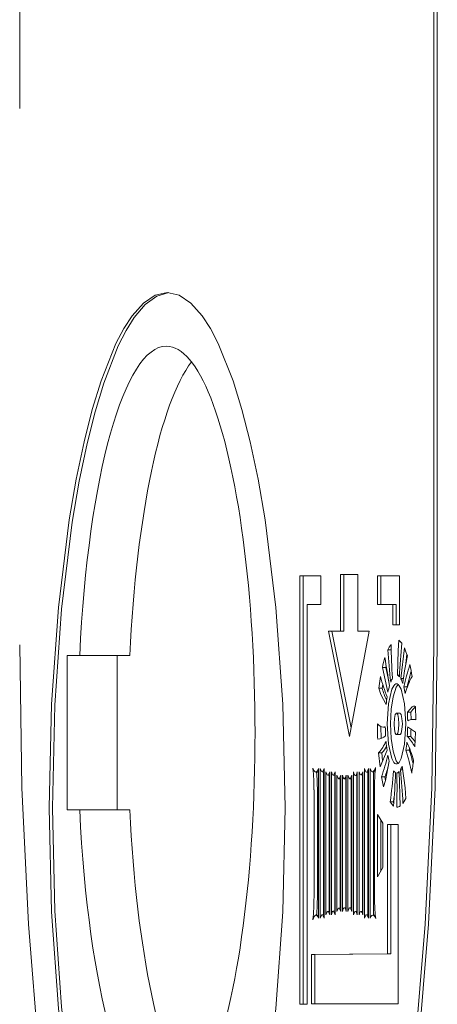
# Model space of a CAD drawing. Header units: millimetres. Extents: x -47038 to 86296, y -75637 to 48966.
# Tile 205 of 256: x -32411 to -32399, y 30483 to 30512. Entities that reach past the tile are written whole.
import ezdxf

# ---------------------------------------------------------------- set-up
doc = ezdxf.new("R2010")
doc.units = ezdxf.units.MM
doc.layers.add('00 - nowa technologia myjni_Nr_pióra__95', color=7, linetype='Continuous', lineweight=20, true_color=0x7c7c7c)
doc.layers.add('XREF', color=8, linetype='Continuous', lineweight=9)

# ---------------------------------------------------------------- blocks, each defined once
blk = doc.blocks.new('parter 2025.10.15')
at = {"layer": '00 - nowa technologia myjni_Nr_pióra__95', "color": 8, "linetype": 'Continuous', "lineweight": 5}
for p, q in [((604.9679, 2508.2814), (604.9679, 2506.7198)), ((606.1737, 2505.1582), (606.1737, 2508.2814)), ((606.1834, 2505.1582), (606.1834, 2508.2814)), ((605.8449, 2505.3591), (605.7837, 2505.3591)), ((605.7837, 2505.3591), (605.7837, 2504.1127)), ((605.7934, 2505.3591), (605.7934, 2504.1127)), ((605.8449, 2505.2754), (605.8449, 2505.3591)), ((605.9015, 2505.363), (605.9015, 2505.1979)), ((605.9517, 2505.363), (605.9015, 2505.363)), ((605.9111, 2505.363), (605.9111, 2505.1979)), ((605.9517, 2505.1979), (605.9517, 2505.363)), ((606.073, 2505.3591), (606.0095, 2505.3591)), ((606.0095, 2505.3591), (606.0095, 2505.2754)), ((606.0191, 2505.3591), (606.0191, 2505.2754)), ((606.073, 2505.2162), (606.073, 2505.3591)), ((605.8043, 2505.2754), (605.8449, 2505.2754)), ((605.8047, 2504.1127), (605.8043, 2505.2754)), ((606.0095, 2505.2754), (606.0541, 2505.2754)), ((606.0638, 2505.2754), (606.0541, 2505.2754)), ((606.0541, 2505.2754), (606.0541, 2505.2162)), ((606.0638, 2505.2754), (606.0638, 2505.2162)), ((606.0541, 2505.2162), (606.073, 2505.2162)), ((605.9015, 2505.1979), (605.8671, 2505.1979)), ((605.8671, 2505.1979), (605.9276, 2504.8915)), ((605.8769, 2505.1979), (605.9323, 2504.9165)), ((605.9111, 2505.1979), (605.9015, 2505.1979)), ((605.9276, 2504.8915), (605.9851, 2505.1979)), ((605.9851, 2505.1979), (605.9517, 2505.1979)), ((606.0714, 2505.1723), (606.0801, 2505.1631)), ((606.0771, 2505.06), (606.0876, 2505.1497)), ((605.1062, 2505.1277), (605.1428, 2505.1277)), ((605.1062, 2504.6779), (605.1062, 2505.1277)), ((605.2888, 2505.1277), (605.1428, 2505.1277)), ((605.252, 2504.6779), (605.252, 2505.1277)), ((606.0489, 2505.1439), (606.0393, 2505.1439)), ((606.0489, 2505.1439), (606.049, 2505.1442)), ((606.0492, 2505.1418), (606.0489, 2505.1439)), ((606.092, 2505.1045), (606.0951, 2505.1308)), ((606.0333, 2505.0929), (606.0235, 2505.0929)), ((606.0399, 2505.0206), (606.0235, 2505.0929)), ((606.0333, 2505.0929), (606.0347, 2505.0981)), ((606.0423, 2505.053), (606.0333, 2505.0929)), ((606.0136, 2505.0325), (606.0183, 2505.0658)), ((606.0736, 2505.07), (606.0676, 2505.07)), ((606.0232, 2505.0325), (606.0136, 2505.0325)), ((606.0232, 2505.0325), (606.0248, 2505.0432)), ((606.085, 2505.06), (606.0771, 2505.06)), ((606.0959, 2505.0359), (606.0861, 2505.0359)), ((606.096, 2505.035), (606.0959, 2505.0359)), ((606.12, 2504.9791), (606.1207, 2504.9397)), ((606.0745, 2504.9596), (606.0647, 2504.9596)), ((606.1061, 2504.9623), (606.0965, 2504.9623)), ((606.107, 2504.941), (606.1061, 2504.9623)), ((606.0196, 2504.8854), (606.019, 2504.9208)), ((606.0321, 2504.919), (606.0272, 2504.919)), ((606.0972, 2504.9202), (606.1201, 2504.9043)), ((606.1207, 2504.941), (606.112, 2504.941)), ((606.0745, 2504.897), (606.0647, 2504.897)), ((606.1059, 2504.8918), (606.0963, 2504.8918)), ((606.1201, 2504.9043), (606.118, 2504.8613)), ((606.0223, 2504.8439), (606.0125, 2504.8439)), ((606.0168, 2504.8036), (606.0125, 2504.8439)), ((606.0371, 2504.8515), (606.0168, 2504.8036)), ((606.0244, 2504.8219), (606.0223, 2504.8439)), ((606.102, 2504.8515), (606.0922, 2504.8515)), ((606.102, 2504.8515), (606.1027, 2504.8573)), ((605.8378, 2504.7881), (605.8299, 2504.7881)), ((605.838, 2504.363), (605.838, 2504.7984)), ((605.8429, 2504.7984), (605.8429, 2504.363)), ((605.854, 2504.7887), (605.8482, 2504.7887)), ((605.8526, 2504.7887), (605.8526, 2504.3724)), ((605.854, 2504.363), (605.854, 2504.7984)), ((605.859, 2504.7887), (605.859, 2504.3727)), ((605.8702, 2504.7786), (605.8645, 2504.7786)), ((605.8688, 2504.7786), (605.8688, 2504.3819)), ((605.8702, 2504.3727), (605.8702, 2504.7887)), ((605.8752, 2504.7887), (605.8752, 2504.3727)), ((605.8862, 2504.7786), (605.8806, 2504.7786)), ((605.885, 2504.7786), (605.885, 2504.3831)), ((605.8862, 2504.3727), (605.8862, 2504.7887)), ((605.8912, 2504.7786), (605.8912, 2504.3825)), ((605.9024, 2504.3825), (605.9024, 2504.7786)), ((605.9074, 2504.7786), (605.9074, 2504.3825)), ((605.9186, 2504.3825), (605.9186, 2504.7786)), ((605.9234, 2504.7786), (605.9234, 2504.3825)), ((605.9346, 2504.3825), (605.9346, 2504.7786)), ((605.9396, 2504.7887), (605.9396, 2504.3727)), ((605.9507, 2504.7777), (605.945, 2504.7777)), ((605.9494, 2504.7777), (605.9494, 2504.3819)), ((605.9507, 2504.3727), (605.9507, 2504.7887)), ((605.9558, 2504.7887), (605.9558, 2504.3727)), ((605.9669, 2504.7798), (605.9611, 2504.7798)), ((605.9656, 2504.7798), (605.9656, 2504.3819)), ((605.9669, 2504.3727), (605.9669, 2504.7887)), ((605.9718, 2504.7984), (605.9718, 2504.363)), ((605.9829, 2504.7875), (605.9775, 2504.7875)), ((605.9816, 2504.7875), (605.9816, 2504.3724)), ((605.9829, 2504.363), (605.9829, 2504.7984)), ((605.988, 2504.7984), (605.988, 2504.363)), ((606.0026, 2504.789), (605.9947, 2504.789)), ((605.9977, 2504.789), (605.9977, 2504.3718)), ((606.0725, 2504.7856), (606.0658, 2504.7856)), ((606.0724, 2504.7896), (606.0757, 2504.6892)), ((606.0829, 2504.7945), (606.076, 2504.7945)), ((605.9024, 2504.7688), (605.8969, 2504.7688)), ((605.901, 2504.7688), (605.901, 2504.3923)), ((605.9186, 2504.7688), (605.9128, 2504.7688)), ((605.9172, 2504.7688), (605.9172, 2504.3929)), ((605.9346, 2504.7688), (605.9291, 2504.7688)), ((605.9332, 2504.7688), (605.9332, 2504.3929)), ((606.0309, 2504.774), (606.0212, 2504.774)), ((606.0272, 2504.7447), (606.0212, 2504.774)), ((606.033, 2504.764), (606.0309, 2504.774)), ((605.8246, 2504.7365), (605.8246, 2504.4243)), ((605.8343, 2504.7365), (605.8343, 2504.4243)), ((606.0559, 2504.7011), (606.0583, 2504.7176)), ((606.0559, 2504.7011), (606.0463, 2504.7011)), ((606.0753, 2504.6889), (606.0754, 2504.695)), ((606.0919, 2504.7115), (606.0835, 2504.6968)), ((605.1428, 2504.6779), (605.1062, 2504.6779)), ((605.2888, 2504.6779), (605.1428, 2504.6779)), ((606.0248, 2504.6394), (606.0092, 2504.6645)), ((606.0092, 2504.6645), (606.0092, 2504.4832)), ((606.019, 2504.6486), (606.019, 2504.5)), ((606.0248, 2504.5101), (606.0248, 2504.6394)), ((606.0696, 2504.6358), (606.0385, 2504.6358)), ((606.0385, 2504.6358), (606.0385, 2504.2592)), ((606.0481, 2504.6358), (606.0481, 2504.2592)), ((606.0696, 2504.1133), (606.0696, 2504.6358)), ((606.0092, 2504.4832), (606.0248, 2504.5101)), ((605.8702, 2504.3819), (605.8645, 2504.3819)), ((605.8862, 2504.3831), (605.8804, 2504.3831)), ((605.9024, 2504.3923), (605.8967, 2504.3923)), ((605.9186, 2504.3929), (605.9129, 2504.3929)), ((605.9346, 2504.3929), (605.9289, 2504.3929)), ((605.9507, 2504.3819), (605.9453, 2504.3819)), ((605.9669, 2504.3819), (605.9613, 2504.3819)), ((605.838, 2504.3715), (605.8307, 2504.3715)), ((605.854, 2504.3724), (605.8484, 2504.3724)), ((605.9829, 2504.3724), (605.9773, 2504.3724)), ((606.0031, 2504.3718), (605.9956, 2504.3718)), ((606.0385, 2504.2592), (605.8169, 2504.2568)), ((606.0481, 2504.2592), (605.8267, 2504.2568)), ((606.0481, 2504.2592), (606.0385, 2504.2592)), ((605.8267, 2504.2568), (605.8169, 2504.2568)), ((605.8169, 2504.2568), (605.8169, 2504.1133)), ((605.8267, 2504.2568), (605.8267, 2504.1133)), ((605.7837, 2504.1127), (605.8047, 2504.1127)), ((605.8169, 2504.1133), (606.0696, 2504.1133))]:
    blk.add_line(p, q, dxfattribs=at)
for points in [[(605.3972, 2506.1836), (605.3621, 2506.176), (605.3279, 2506.1531), (605.2949, 2506.1162), (605.2711, 2506.0796), (605.2482, 2506.0356), (605.2051, 2505.9273), (605.1793, 2505.8437), (605.1555, 2505.7497), (605.1326, 2505.6407), (605.1123, 2505.522), (605.0805, 2505.2675), (605.0606, 2504.9858), (605.0535, 2504.6837)], [(605.4017, 2506.1836), (605.3671, 2506.1736), (605.3334, 2506.1492), (605.3009, 2506.111), (605.2774, 2506.0738), (605.2548, 2506.0292), (605.2124, 2505.92), (605.1872, 2505.837), (605.164, 2505.7445), (605.1413, 2505.6349), (605.121, 2505.5159), (605.0898, 2505.2626), (605.0702, 2504.9831), (605.0633, 2504.6837)], [(605.7406, 2504.6837), (605.7338, 2504.9858), (605.7138, 2505.2675), (605.682, 2505.522), (605.6616, 2505.6407), (605.6389, 2505.7497), (605.6149, 2505.8437), (605.5893, 2505.9273), (605.5461, 2506.0356), (605.523, 2506.0796), (605.4992, 2506.1162), (605.4663, 2506.1531), (605.4323, 2506.176), (605.3972, 2506.1836)], [(604.9679, 2505.1582), (604.9745, 2504.7426), (604.9936, 2504.3453), (605.0241, 2503.9705), (605.0653, 2503.6232), (605.1162, 2503.3083), (605.1458, 2503.16), (605.1774, 2503.022), (605.2095, 2502.9012), (605.243, 2502.7907), (605.3019, 2502.6323), (605.3331, 2502.5643), (605.365, 2502.5044), (605.3975, 2502.4538), (605.4306, 2502.4117), (605.4762, 2502.3689), (605.4995, 2502.3537), (605.523, 2502.343), (605.5468, 2502.3363), (605.5708, 2502.3341)], [(605.5708, 2502.3341), (605.5948, 2502.3363), (605.6186, 2502.343), (605.6421, 2502.3537), (605.6654, 2502.3689), (605.711, 2502.4117), (605.7441, 2502.4538), (605.7766, 2502.5044), (605.8085, 2502.5643), (605.8397, 2502.6323), (605.8984, 2502.7907), (605.9321, 2502.9012), (605.9642, 2503.022), (605.9958, 2503.16), (606.0254, 2503.308), (606.0763, 2503.6232), (606.1175, 2503.9705), (606.148, 2504.3453), (606.1671, 2504.7426), (606.1737, 2505.1582)], [(605.5806, 2502.3341), (605.6045, 2502.3363), (605.6283, 2502.343), (605.6518, 2502.3537), (605.675, 2502.3689), (605.7208, 2502.4117), (605.7539, 2502.4538), (605.7863, 2502.5044), (605.8183, 2502.5643), (605.8494, 2502.6323), (605.9082, 2502.7907), (605.9419, 2502.9012), (605.9738, 2503.022), (606.0055, 2503.16), (606.0351, 2503.308), (606.0859, 2503.6232), (606.1271, 2503.9705), (606.1578, 2504.3453), (606.1769, 2504.7426), (606.1834, 2505.1582)], [(606.0676, 2505.07), (606.0692, 2505.1424), (606.0714, 2505.1723)], [(606.0347, 2504.9849), (606.0194, 2505.0136), (606.0136, 2505.0325)], [(606.038, 2504.9281), (606.0417, 2504.987), (606.0513, 2505.0289), (606.0568, 2505.0395), (606.0599, 2505.0429), (606.0631, 2505.0447), (606.0647, 2505.0447)], [(606.0476, 2504.9281), (606.0496, 2504.9709), (606.0547, 2505.0069), (606.064, 2505.0356), (606.0696, 2505.0429)], [(606.0647, 2505.0447), (606.0663, 2505.0447), (606.0695, 2505.0429), (606.0725, 2505.0395), (606.0782, 2505.0289), (606.0878, 2504.987), (606.0914, 2504.9281)], [(606.0965, 2504.9623), (606.1102, 2504.9776), (606.1145, 2504.98), (606.1165, 2504.98)], [(606.0647, 2504.9596), (606.0634, 2504.9593), (606.0626, 2504.958), (606.0611, 2504.9553), (606.0585, 2504.944), (606.0576, 2504.9281)], [(606.0719, 2504.9281), (606.0708, 2504.944), (606.0684, 2504.9553), (606.0669, 2504.958), (606.066, 2504.9593), (606.0647, 2504.9596)], [(606.0817, 2504.9281), (606.0806, 2504.944), (606.078, 2504.9553), (606.0765, 2504.958), (606.0757, 2504.9593), (606.0745, 2504.9596)], [(606.0647, 2504.8116), (606.0631, 2504.8116), (606.0599, 2504.8134), (606.0568, 2504.8164), (606.0513, 2504.8274), (606.0417, 2504.8692), (606.038, 2504.9281)], [(606.0696, 2504.8134), (606.064, 2504.8207), (606.0547, 2504.8494), (606.0496, 2504.8854), (606.0476, 2504.9281)], [(606.0576, 2504.9281), (606.0585, 2504.9123), (606.0611, 2504.9013), (606.0626, 2504.8982), (606.0634, 2504.897), (606.0647, 2504.897)], [(606.0914, 2504.9281), (606.0878, 2504.8692), (606.0782, 2504.8274), (606.0725, 2504.8164), (606.0695, 2504.8134), (606.0663, 2504.8116), (606.0647, 2504.8116)], [(606.0647, 2504.897), (606.066, 2504.897), (606.0669, 2504.8982), (606.0684, 2504.9013), (606.0708, 2504.9123), (606.0719, 2504.9281)], [(606.0745, 2504.897), (606.0757, 2504.897), (606.0765, 2504.8982), (606.078, 2504.9013), (606.0806, 2504.9123), (606.0817, 2504.9281)], [(606.0435, 2504.8195), (606.033, 2504.7637), (606.0272, 2504.7447)], [(606.0814, 2504.8055), (606.0898, 2504.742), (606.0919, 2504.7115)], [(605.8299, 2504.7881), (605.8284, 2504.7884), (605.8268, 2504.7893), (605.825, 2504.7914), (605.8215, 2504.7994)], [(605.838, 2504.7984), (605.8346, 2504.7914), (605.8328, 2504.7893), (605.8308, 2504.7884)], [(605.8482, 2504.7887), (605.8464, 2504.7896), (605.8453, 2504.7917), (605.8429, 2504.7984)], [(605.854, 2504.7984), (605.8514, 2504.7917), (605.8502, 2504.7896), (605.849, 2504.789)], [(605.8645, 2504.7786), (605.8627, 2504.7798), (605.8615, 2504.7817), (605.859, 2504.7887)], [(605.8702, 2504.7887), (605.8677, 2504.7817), (605.8665, 2504.7798), (605.8653, 2504.7789)], [(605.8806, 2504.7786), (605.8787, 2504.7798), (605.8775, 2504.782), (605.8752, 2504.7887)], [(605.8862, 2504.7887), (605.8836, 2504.7817), (605.8824, 2504.7798), (605.8812, 2504.7786)], [(605.8969, 2504.7688), (605.8951, 2504.7701), (605.8938, 2504.7719), (605.8912, 2504.7786)], [(605.9024, 2504.7786), (605.8999, 2504.7719), (605.8987, 2504.7701), (605.8975, 2504.7688)], [(605.9128, 2504.7688), (605.9109, 2504.7701), (605.9097, 2504.7719), (605.9074, 2504.7786)], [(605.9186, 2504.7786), (605.916, 2504.7719), (605.9146, 2504.7701), (605.9134, 2504.7688)], [(605.9291, 2504.7688), (605.9273, 2504.7701), (605.926, 2504.7719), (605.9234, 2504.7786)], [(605.9346, 2504.7786), (605.9321, 2504.7719), (605.9309, 2504.7701), (605.9297, 2504.7688)], [(605.945, 2504.7777), (605.9431, 2504.7789), (605.9419, 2504.781), (605.9396, 2504.7887)], [(605.9507, 2504.7887), (605.9482, 2504.781), (605.9469, 2504.7789), (605.9456, 2504.7777)], [(605.9611, 2504.7798), (605.9593, 2504.7807), (605.9581, 2504.7826), (605.9558, 2504.7887)], [(605.9669, 2504.7887), (605.9642, 2504.7826), (605.963, 2504.7807), (605.9617, 2504.7798)], [(605.9775, 2504.7875), (605.9756, 2504.789), (605.9744, 2504.7908), (605.9718, 2504.7984)], [(605.9829, 2504.7984), (605.9805, 2504.7908), (605.9793, 2504.789), (605.9781, 2504.7878)], [(605.9947, 2504.789), (605.9935, 2504.789), (605.9924, 2504.7896), (605.9909, 2504.7914), (605.988, 2504.7984)], [(606.0039, 2504.8018), (606.0002, 2504.7933), (605.9981, 2504.7905), (605.9958, 2504.789), (605.9947, 2504.789)], [(606.0562, 2504.6886), (606.0489, 2504.6974), (606.0463, 2504.7011)], [(605.0535, 2504.6837), (605.0606, 2504.3813), (605.0805, 2504.0999), (605.1123, 2503.8451), (605.1326, 2503.7264), (605.1555, 2503.6177), (605.1793, 2503.5237), (605.2051, 2503.4398), (605.2482, 2503.3315), (605.2711, 2503.2875), (605.2949, 2503.2512), (605.3279, 2503.2143), (605.3621, 2503.1914), (605.3972, 2503.1838)], [(605.0633, 2504.6837), (605.0702, 2504.3843), (605.0898, 2504.1048), (605.121, 2503.8518), (605.1413, 2503.7325), (605.164, 2503.6232), (605.1872, 2503.5304), (605.2122, 2503.4474), (605.2548, 2503.3385), (605.2774, 2503.2939), (605.3009, 2503.2564), (605.3332, 2503.2179), (605.3669, 2503.1935), (605.4016, 2503.1838)], [(605.3972, 2503.1838), (605.4323, 2503.1914), (605.4663, 2503.2143), (605.4992, 2503.2512), (605.523, 2503.2875), (605.5461, 2503.3315), (605.5893, 2503.4398), (605.6149, 2503.5237), (605.6389, 2503.6177), (605.6616, 2503.7264), (605.682, 2503.8451), (605.7138, 2504.0999), (605.7338, 2504.3813), (605.7406, 2504.6837)], [(605.859, 2504.3727), (605.8615, 2504.3791), (605.8627, 2504.381), (605.8639, 2504.3819)], [(605.8645, 2504.3819), (605.8665, 2504.381), (605.8677, 2504.3791), (605.8702, 2504.3727)], [(605.8752, 2504.3727), (605.8775, 2504.38), (605.8786, 2504.3819), (605.8798, 2504.3828)], [(605.8804, 2504.3831), (605.8822, 2504.3819), (605.8836, 2504.3794), (605.8862, 2504.3727)], [(605.8912, 2504.3825), (605.8937, 2504.3892), (605.8949, 2504.3913), (605.8961, 2504.3923)], [(605.8967, 2504.3923), (605.8986, 2504.391), (605.8999, 2504.3892), (605.9024, 2504.3825)], [(605.9074, 2504.3825), (605.9099, 2504.3898), (605.9111, 2504.3916), (605.9123, 2504.3929)], [(605.9129, 2504.3929), (605.9149, 2504.3916), (605.9161, 2504.3898), (605.9186, 2504.3825)], [(605.9234, 2504.3825), (605.9259, 2504.3898), (605.9271, 2504.3916), (605.9283, 2504.3929)], [(605.9289, 2504.3929), (605.9308, 2504.3916), (605.9321, 2504.3898), (605.9346, 2504.3825)], [(605.9396, 2504.3727), (605.9421, 2504.3791), (605.9433, 2504.381), (605.9445, 2504.3819)], [(605.9453, 2504.3819), (605.9471, 2504.381), (605.9483, 2504.3791), (605.9507, 2504.3727)], [(605.9558, 2504.3727), (605.9582, 2504.3791), (605.9594, 2504.381), (605.9607, 2504.3819)], [(605.9613, 2504.3819), (605.9631, 2504.381), (605.9643, 2504.3791), (605.9669, 2504.3727)], [(605.8212, 2504.3584), (605.825, 2504.3672), (605.8273, 2504.3697), (605.8294, 2504.3712), (605.8307, 2504.3715)], [(605.8307, 2504.3715), (605.8333, 2504.3703), (605.8349, 2504.3691), (605.838, 2504.363)], [(605.8429, 2504.363), (605.8453, 2504.3697), (605.8465, 2504.3715), (605.8478, 2504.3724)], [(605.8484, 2504.3724), (605.8502, 2504.3715), (605.8516, 2504.3697), (605.854, 2504.363)], [(605.9718, 2504.363), (605.9742, 2504.3697), (605.9755, 2504.3715), (605.9767, 2504.3724)], [(605.9773, 2504.3724), (605.9793, 2504.3715), (605.9805, 2504.3697), (605.9829, 2504.363)], [(605.988, 2504.363), (605.991, 2504.3691), (605.9929, 2504.3709), (605.9956, 2504.3718)], [(605.9956, 2504.3718), (605.9967, 2504.3715), (605.9987, 2504.3706), (606.0006, 2504.3685), (606.0043, 2504.3614)]]:
    blk.add_lwpolyline(points, dxfattribs=at)
for centre, radius, start, end in [((606.1712, 2505.0755), 0.1487, 145.4852, 152.6053), ((607.4473, 2505.1753), 1.3986, 180.6485, 184.6585), ((608.238, 2504.9638), 2.1671, 174.7246, 177.31), ((605.6834, 2504.98), 0.4383, 19.5967, 22.7724), ((606.8265, 2504.8985), 0.826, 164.3228, 166.4129), ((607.4289, 2505.3108), 1.4104, 187.705, 191.0511), ((607.9228, 2505.2702), 1.8878, 183.8394, 186.6947), ((607.464, 2504.8586), 1.3938, 168.8802, 172.2467), ((606.7653, 2504.8866), 0.6954, 162.053, 167.6052), ((605.2408, 2504.923), 0.881, 9.342, 11.6576), ((606.5458, 2505.2046), 0.5455, 194.7599, 201.2634), ((606.1133, 2505.0264), 0.0696, 149.454, 160.0514), ((606.0614, 2505.0566), 0.0149, 37.0977, 65.4134), ((606.302, 2504.9611), 0.2189, 151.291, 165.2198), ((606.8112, 2504.8775), 0.7328, 163.8405, 167.5132), ((606.2614, 2504.9782), 0.2256, 163.9693, 169.1649), ((606.0026, 2505.0203), 0.0844, 17.935, 28.0129), ((605.8404, 2504.9721), 0.2537, 10.1326, 14.5866), ((606.1447, 2505.0594), 0.1244, 192.5811, 209.3643), ((606.4624, 2504.9428), 0.4298, 171.3942, 174.3799), ((606.1792, 2504.9104), 0.0895, 131.4526, 144.684), ((606.1165, 2504.9733), 0.00663, 57.1185, 89.5553), ((605.5017, 2504.9288), 0.5956, 0.822, 3.2227), ((607.7366, 2504.9367), 1.7275, 180.2763, 181.7604), ((606.0292, 2504.9449), 0.026, 219.6141, 265.5991), ((606.0272, 2504.9361), 0.017, 269.9921, 286.6917), ((606.6275, 2504.9275), 0.5954, 180.7496, 183.2795), ((605.5008, 2504.9275), 0.5965, 356.5515, 359.2861), ((606.1126, 2504.9077), 0.0333, 90.8334, 117.3061), ((606.112, 2504.9117), 0.0296, 72.9721, 89.9448), ((606.0077, 2504.9202), 0.0367, 273.5043, 313.5672), ((605.9984, 2504.7994), 0.1348, 27.4232, 43.3793), ((605.5174, 2504.9272), 0.5897, 356.5409, 358.6694), ((606.0185, 2504.8076), 0.1214, 34.2679, 43.8903), ((605.892, 2504.9452), 0.1576, 319.9444, 334.4529), ((605.9323, 2504.923), 0.1199, 318.6742, 329.6554), ((606.4818, 2504.9159), 0.4492, 184.9514, 188.2466), ((605.6515, 2504.9156), 0.4453, 351.7363, 354.8231), ((605.7223, 2504.7072), 0.4088, 16.3857, 24.2531), ((605.3866, 2504.9904), 0.6705, 341.1607, 346.8191), ((606.2808, 2504.8824), 0.2455, 190.539, 194.8643), ((605.619, 2504.6974), 0.4977, 10.1744, 18.0579), ((605.7083, 2504.7197), 0.4151, 12.8754, 18.5148), ((605.4852, 2504.9629), 0.5775, 340.9039, 344.5733), ((606.0171, 2504.8293), 0.0685, 329.5496, 339.6859), ((605.0728, 2504.9568), 1.0504, 350.5866, 352.6599), ((605.1156, 2504.7334), 0.7089, 0.218, 5.3022), ((605.0247, 2504.7298), 0.8097, 0.4518, 4.1174), ((606.4558, 2504.7511), 0.4548, 173.6097, 180.0971), ((604.9493, 2504.8641), 1.1089, 351.5509, 356.2197), ((606.0679, 2504.8), 0.0148, 216.3788, 246.3357), ((603.9328, 2504.8641), 2.1306, 355.2707, 357.8971), ((603.535, 2504.7432), 2.5312, 358.6996, 0.964), ((606.0634, 2504.7969), 0.0117, 282.2534, 320.0931), ((603.9663, 2504.5851), 2.1202, 3.0241, 5.6668), ((627.6077, 2504.5796), 21.6074, 179.54724, 180.44606), ((606.0605, 2504.7023), 0.00482, 198.0332, 222.9712), ((606.0583, 2504.7218), 0.0368, 281.3707, 298.1072), ((605.1654, 2504.424), 0.6592, 354.2653, 0.0051), ((605.1237, 2504.4261), 0.7107, 355.5954, 359.8576), ((606.4676, 2504.417), 0.4666, 180.6817, 186.8292)]:
    blk.add_arc(centre, radius, start, end, dxfattribs=at)
for centre, start_param, end_param in [((605.3952, 2504.9028), 3.141637, 4.511031), ((605.3952, 2504.9028), 6.283141, 9.424822), ((605.5412, 2504.9028), 3.428674, 4.511031), ((605.3952, 2504.9028), 4.913747, 6.283141), ((605.5412, 2504.9028), 4.913747, 5.996104)]:
    blk.add_ellipse(centre, major_axis=(0, -1.125), ratio=0.229047, start_param=start_param, end_param=end_param, dxfattribs=at)

msp = doc.modelspace()

# ---------------------------------------------------------------- block references
at = {"layer": 'XREF', "xscale": 10, "yscale": 10, "zscale": 10}
msp.add_blockref('parter 2025.10.15', (-38460.61, 5442.285), dxfattribs=at)

doc.saveas('drawing.dxf')
